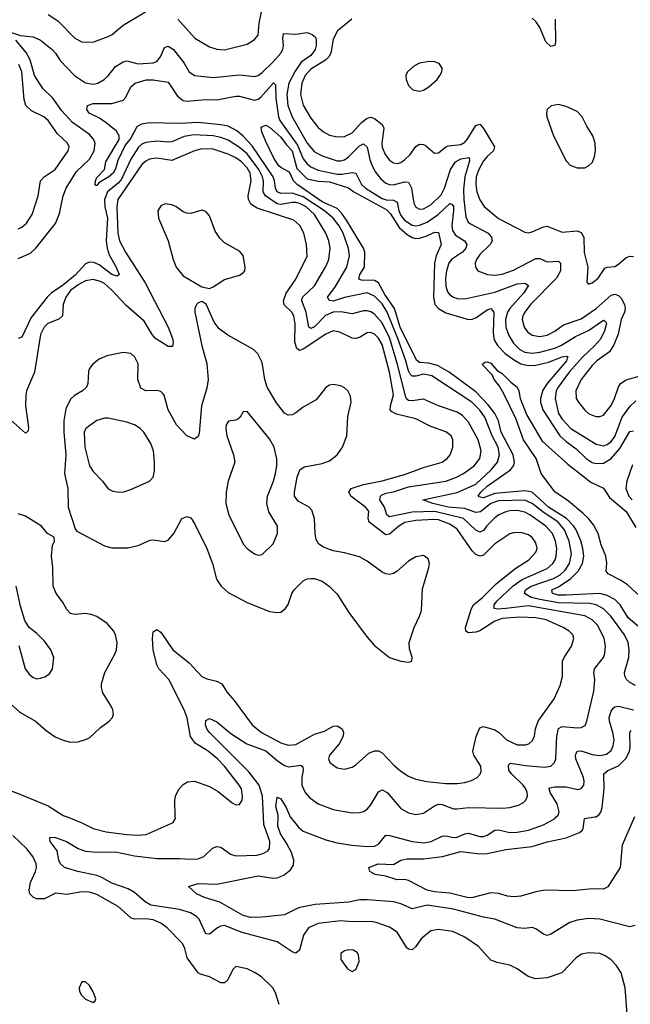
# Model space of a CAD drawing. Header units: inches. Extents: x 1305375 to 1407406, y 744550 to 841633.
# Tile 100 of 256: x 1341859 to 1345113, y 779002 to 784248. Entities that reach past the tile are written whole.
import ezdxf

# ---------------------------------------------------------------- set-up
doc = ezdxf.new("R2010")
doc.units = ezdxf.units.IN
doc.header["$MEASUREMENT"] = 0
doc.layers.add('B3747', color=7, linetype='Continuous')
doc.layers.add('B3748', color=7, linetype='Continuous')

msp = doc.modelspace()

# ---------------------------------------------------------------- linework, layer by layer
at = {"layer": 'B3747', "color": 5}
for points, elevation in [([(1345096.8, 778950), (1345084.9, 779090), (1345064.5, 779170), (1345037.6, 779210), (1345010, 779239.2), (1344979.3, 779259.3), (1344950, 779271.8), (1344890, 779276.8), (1344852, 779268), (1344824.2, 779250), (1344748.5, 779170), (1344670, 779142), (1344610, 779137.4), (1344569.1, 779149.1), (1344510, 779191.1), (1344470, 779211.1), (1344403.9, 779223.9), (1344370, 779236.9), (1344303.5, 779310), (1344230, 779359.8), (1344166, 779390), (1344090, 779399.8), (1344050, 779392.3), (1343997.4, 779350), (1343970, 779309.4), (1343950, 779292.3), (1343930, 779295.1), (1343922, 779302), (1343870, 779386.3), (1343830, 779413.5), (1343757.6, 779437.6), (1343730, 779442.3), (1343630, 779441.1), (1343570, 779446.9), (1343450, 779432.8), (1343397.4, 779410), (1343370.2, 779370), (1343350, 779289.4), (1343330, 779273.3), (1343310, 779280.4), (1343230, 779334.2), (1343044.6, 779384.6), (1342950, 779420.7), (1342930, 779418.2), (1342913.6, 779410), (1342870, 779375.5), (1342850, 779377.3), (1342815.4, 779455.4), (1342801.4, 779470), (1342768.8, 779488.8), (1342710, 779506), (1342557.2, 779530), (1342527.4, 779547.4), (1342470, 779597.2), (1342436.8, 779616.8), (1342350, 779646.3), (1342297.2, 779677.2), (1342270, 779687.3), (1342169, 779709), (1342098, 779730), (1342075.6, 779750), (1342066.3, 779770), (1342058.9, 779818.9), (1342020.7, 779870), (1342019, 779890), (1342027, 779893), (1342050, 779891.2), (1342107.7, 779870), (1342170, 779832.2), (1342210, 779818.5), (1342271.7, 779811.7), (1342370, 779814.1), (1342470, 779793.4), (1342590, 779778.7), (1342710, 779779.1), (1342770, 779774.6), (1342810, 779777.4), (1342839.1, 779790), (1342886.4, 779833.6), (1342910, 779842.9), (1342930, 779839.2), (1342982, 779802), (1343010, 779792.2), (1343123.1, 779796.9), (1343155.5, 779804.5), (1343180.6, 779819.4), (1343190, 779831.3), (1343191.4, 779868.6), (1343160.5, 779960.5), (1343158.2, 780000)], 1060), ([(1342111.3, 780000), (1342190, 779968.5), (1342250, 779937.6), (1342320, 779920), (1342430, 779906.6), (1342490, 779902.3), (1342532.7, 779907.3), (1342676, 779970), (1342688.3, 779991.7), (1342688, 780000)], 1080), ([(1345138.2, 779421.8), (1345110, 779414.8), (1344950, 779455), (1344890, 779458.2), (1344830, 779450.8), (1344790, 779437.8), (1344690, 779375.1), (1344670, 779368.4), (1344650, 779374.8), (1344610, 779403.9), (1344590, 779410.9), (1344550, 779405.8), (1344510, 779409.8), (1344390, 779456.1), (1344330, 779466.5), (1344170, 779508.4), (1344030, 779529.1), (1343950, 779511.1), (1343890, 779537.6), (1343852.9, 779547.1), (1343710, 779558.4), (1343670, 779558.4), (1343613.4, 779546.6), (1343432.6, 779532.6), (1343343.9, 779516.1), (1343270, 779478.3), (1343150, 779465.6), (1343090, 779464.8), (1343050, 779474.9), (1342925.3, 779545.3), (1342843.6, 779570), (1342801.6, 779590), (1342759, 779630), (1342810, 779645.7), (1342910, 779642.7), (1343130, 779685.9), (1343210, 779673.3), (1343230, 779675), (1343265.8, 779690), (1343301.6, 779718.4), (1343317.4, 779742.6), (1343319.9, 779770), (1343306.7, 779810), (1343281.1, 779861.1), (1343248.9, 779910), (1343235, 779950), (1343236, 780000)], 1040), ([(1343300.8, 780000), (1343344.8, 779944.8), (1343370, 779923.9), (1343490, 779878.5), (1343550, 779862), (1343629, 779849), (1343710, 779842), (1343750, 779844.7), (1343770, 779855.2), (1343810, 779903.1), (1343830, 779901.8), (1343950.5, 779869.5), (1344010, 779862.5), (1344051.2, 779870), (1344110, 779898.4), (1344130, 779899.5), (1344170, 779890.8), (1344190, 779893.1), (1344230, 779909.5), (1344250, 779912.8), (1344310, 779896.1), (1344330, 779896.6), (1344350, 779903.5), (1344391.1, 779928.9), (1344410, 779931.3), (1344470, 779917.6), (1344510, 779919.2), (1344570, 779930.1), (1344650, 779958), (1344708.6, 779990), (1344718.2, 780000)], 1040), ([(1345134.7, 780000), (1345069, 779850), (1345058.2, 779730), (1344993.2, 779626.8), (1344970, 779615), (1344910, 779616.7), (1344806.8, 779606.9), (1344658, 779610), (1344610, 779601.1), (1344530, 779577.8), (1344494.1, 779574.1), (1344457.9, 779577.9), (1344410, 779592.8), (1344370, 779595.4), (1344273, 779570), (1344250, 779568.7), (1344150, 779594.5), (1344070, 779600.2), (1344030, 779609.4), (1343930, 779661.1), (1343910, 779666), (1343870, 779665.4), (1343810, 779683.9), (1343752.9, 779692.9), (1343725.2, 779710), (1343719.3, 779730), (1343769, 779750), (1343850, 779747.4), (1343889.5, 779770), (1343923, 779777), (1344010, 779777.3), (1344111.5, 779788.5), (1344210, 779816.5), (1344310, 779804), (1344350, 779804.5), (1344450, 779827.4), (1344590, 779843.2), (1344670, 779867.3), (1344771.6, 779888.4), (1344842.2, 779917.8), (1344857.3, 779930), (1344860.8, 779939.2), (1344868, 779992), (1344923.9, 780000)], 1020), ([(1343241.1, 779001.1), (1343222.7, 779062.7), (1343208, 779090), (1343147.4, 779147.4), (1343114, 779170), (1343070, 779189.8), (1343010, 779202.4), (1342993.7, 779186.3), (1342968.2, 779131.8), (1342950, 779115.8), (1342930, 779116.8), (1342870, 779147.6), (1342821.6, 779161.6), (1342808.9, 779170), (1342751.5, 779250), (1342738.8, 779298.8), (1342726.3, 779326.3), (1342643.8, 779410), (1342610, 779433.7), (1342570, 779450.9), (1342530, 779456.6), (1342470, 779455), (1342450, 779462.9), (1342382.5, 779522.5), (1342270, 779587.4), (1342230, 779599.5), (1342190, 779601.7), (1342110, 779587.6), (1342050, 779593.3), (1341990, 779564), (1341950, 779564.3), (1341931.5, 779571.5), (1341913.5, 779590), (1341909.8, 779610), (1341915.4, 779650), (1341943.4, 779710), (1341948.2, 779730), (1341946.9, 779750), (1341928.2, 779790), (1341897, 779830), (1341821.5, 779901.5)], 1080)]:
    msp.add_lwpolyline(points, dxfattribs=dict(at, elevation=elevation))
for points, elevation in [([(1343610, 779291.1), (1343590, 779287), (1343570, 779272.3), (1343570, 779241), (1343605.5, 779190), (1343630, 779177.3), (1343650, 779187.3), (1343667.6, 779230), (1343664.9, 779264.9), (1343657.6, 779277.6), (1343635.3, 779290)], 1080), ([(1342190, 779122), (1342174.8, 779090), (1342177.3, 779070), (1342188, 779050), (1342210, 779028.2), (1342250, 779011.3), (1342260.4, 779019.6), (1342264, 779030), (1342250, 779068.7), (1342230, 779101.2), (1342210, 779121.2)], 1120)]:
    msp.add_lwpolyline(points, close=True, dxfattribs=dict(at, elevation=elevation))
at = {"layer": 'B3748', "color": 5}
for points, elevation in [([(1342700.7, 784250), (1342792.7, 784150), (1342870, 784104), (1342910, 784091.8), (1342950, 784086.8), (1343070, 784117.6), (1343110, 784142.7), (1343130, 784166), (1343135.4, 784230), (1343159.1, 784350)], 1080), ([(1342010, 784275.2), (1342062.4, 784242.4), (1342152.7, 784150), (1342190, 784130.9), (1342207.9, 784127.9), (1342254, 784130), (1342330, 784158), (1342350.9, 784170), (1342410, 784219.7), (1342529.8, 784290.2)], 1080), ([(1343628.5, 784250), (1343550, 784187.5), (1343530, 784142.6), (1343516.1, 784070), (1343506.4, 784050), (1343487.5, 784032.5), (1343410, 783984.2), (1343380.8, 783950), (1343362, 783910), (1343355.6, 783850), (1343370, 783793.1), (1343410, 783723.8), (1343450, 783673.7), (1343477.7, 783650), (1343510, 783633.2), (1343550, 783623.7), (1343590, 783625), (1343630, 783645.3), (1343680.1, 783699.9), (1343710, 783723.9), (1343730, 783728.1), (1343750, 783722), (1343789.4, 783690), (1343799.8, 783670), (1343787.7, 783590), (1343790, 783568.5), (1343805.9, 783530), (1343830, 783498.9), (1343850, 783484.6), (1343870, 783481.7), (1343890, 783487.4), (1343910, 783500.5), (1343939.5, 783530), (1343970, 783572.4), (1343990, 783583.9), (1344010, 783583.6), (1344018.7, 783578.7), (1344070, 783536), (1344090, 783539), (1344129.9, 783570.1), (1344144.1, 783575.9), (1344210, 783583), (1344230, 783595.5), (1344242.5, 783610), (1344290, 783684.3), (1344310, 783691.2), (1344330, 783668.1), (1344388.4, 783570), (1344384.1, 783550), (1344350, 783519.9), (1344330, 783495.5), (1344304.7, 783450), (1344291.8, 783410), (1344289.3, 783370), (1344294.2, 783330), (1344310, 783287.9), (1344333, 783253), (1344410, 783189.5), (1344550, 783115.2), (1344570, 783113), (1344590, 783117.5), (1344650, 783144.2), (1344670, 783147.3), (1344750, 783115.8), (1344830, 783123.8), (1344850, 783115), (1344864.4, 783090), (1344867.4, 783007.4), (1344886.4, 782930), (1344880.7, 782850), (1344890, 782838.8), (1344910, 782846.4), (1344940.5, 782870), (1344976.3, 782923.7), (1344989.8, 782930.2), (1345030, 782932.6), (1345050, 782944.7), (1345090, 782980.7), (1345110, 782988.4), (1345130, 782986.7)], 1080), ([(1344712.4, 784250), (1344714.1, 784130), (1344710.2, 784110), (1344690, 784105.6), (1344662.7, 784130), (1344630, 784207), (1344610, 784238.1), (1344590, 784256.8)], 1080), ([(1341804.1, 784184.1), (1341863.7, 784163.7), (1341930, 784156.8), (1341970, 784138.7), (1342032.3, 784090), (1342050.1, 784070), (1342074.6, 784030), (1342150, 783950.9), (1342210, 783911.5), (1342250, 783904.1), (1342275.1, 783910), (1342308.4, 783930), (1342330, 783949.2), (1342370, 783999.2), (1342410, 784024.3), (1342430, 784028.3), (1342490, 784012.1), (1342570, 784018.4), (1342590, 784025.4), (1342609.1, 784050.9), (1342630, 784100.2), (1342650, 784107.4), (1342677.9, 784090), (1342735.8, 784015.8), (1342762, 783970), (1342790, 783951.3), (1342890, 783940.5), (1343030, 783953.4), (1343110, 783945.2), (1343130, 783951), (1343150, 783966.3), (1343210, 784023.3), (1343250.3, 784070), (1343261.2, 784090), (1343265, 784110), (1343260.2, 784150), (1343265.2, 784174.8), (1343330, 784171.5), (1343390, 784179.4), (1343417.6, 784170), (1343434.1, 784154.1), (1343438.4, 784138.4), (1343438.1, 784110), (1343432.4, 784090), (1343410, 784057.5), (1343358.7, 784021.3), (1343325.9, 783974.1), (1343293.1, 783910), (1343281.7, 783850), (1343287.8, 783790), (1343310, 783731), (1343390, 783589.6), (1343430, 783544.7), (1343470, 783522.4), (1343550, 783495.9), (1343570, 783495.2), (1343590, 783501.9), (1343610, 783516.6), (1343670, 783575.3), (1343690, 783587), (1343710, 783568.5), (1343723.9, 783503.9), (1343736.3, 783470), (1343755.5, 783435.5), (1343781.7, 783401.7), (1343810, 783377.5), (1343830, 783369.1), (1343850, 783368), (1343910, 783383.3), (1343930, 783381.7), (1343945.9, 783350), (1343959, 783270), (1343970, 783248.6), (1343990, 783238), (1344010, 783240.1), (1344050, 783261.5), (1344104.4, 783315.6), (1344122.4, 783350), (1344154.6, 783450), (1344180.9, 783490), (1344210, 783506.3), (1344254.1, 783514.1), (1344256.1, 783496.1), (1344231.4, 783410), (1344223.5, 783343.5), (1344224.8, 783290), (1344237, 783197), (1344248.7, 783170), (1344260.5, 783160.5), (1344354.6, 783110), (1344372.1, 783090), (1344375.9, 783070), (1344366.6, 783050), (1344310, 782996.5), (1344292.4, 782970), (1344286.3, 782950), (1344287.2, 782930), (1344299.5, 782910), (1344351, 782890), (1344390, 782886.6), (1344430, 782891.7), (1344490, 782914.3), (1344610, 782975.7), (1344630, 782975.8), (1344670, 782958.6), (1344730, 782960.9), (1344740.9, 782950), (1344740.1, 782910), (1344719.6, 782870), (1344581.2, 782730), (1344550.1, 782690), (1344540.7, 782670), (1344537.2, 782650), (1344547.6, 782610), (1344565.5, 782585.5), (1344590, 782567.3), (1344630, 782560.6), (1344670, 782567.9), (1344710, 782588.2), (1344757.3, 782622.7), (1344850, 782654.6), (1344930.5, 782710), (1345010, 782780.9), (1345030, 782785.8), (1345050, 782778.5), (1345064.2, 782764.2), (1345081.8, 782730), (1345085.1, 782710), (1345082.4, 782690), (1345064.2, 782650), (1345047.8, 782572.2), (1345025.1, 782514.9), (1345001.1, 782478.9), (1344933.5, 782430), (1344910, 782405.4), (1344850.7, 782330), (1344823, 782270), (1344824.3, 782230), (1344835.9, 782210), (1344870, 782167.1), (1344890, 782150.2), (1344910, 782141.1), (1344930, 782134), (1344950, 782133.2), (1344970, 782141.3), (1345010, 782191.5), (1345029.2, 782230), (1345048.9, 782291.1), (1345060.8, 782310), (1345090, 782329.3), (1345164.7, 782350)], 1060), ([(1341850, 782975.3), (1341915.9, 783004.1), (1341944, 783030), (1342050, 783161.6), (1342070, 783214.9), (1342090.4, 783310), (1342106, 783350), (1342161.1, 783438.9), (1342230, 783505.5), (1342255.2, 783550), (1342260.7, 783590), (1342252.1, 783612.1), (1342230, 783636.7), (1342140, 783700), (1342082.4, 783762.4), (1342035.6, 783830), (1341981.2, 783881.2), (1341938.2, 783950), (1341913.7, 784033.7), (1341893.6, 784073.6), (1341838.7, 784138.7)], 1060), ([(1341850, 783133.6), (1341870, 783143.2), (1341895.6, 783164.4), (1341925.3, 783210), (1341957.1, 783310), (1341969.9, 783390.1), (1341988.2, 783410), (1342047.6, 783450), (1342116.8, 783550), (1342121.4, 783570), (1342114.2, 783590), (1342060.6, 783640.6), (1342010.6, 783710.6), (1341987.7, 783730), (1341921.7, 783761.7), (1341891.8, 783790), (1341883, 783823), (1341869.9, 783970), (1341854.4, 784010)], 1080), ([(1345139.7, 780699.7), (1345110, 780716.2), (1345092.4, 780732.4), (1345083.2, 780750), (1345081.8, 780770), (1345105.2, 780850), (1345107.4, 780890), (1345101.2, 780930), (1345082.4, 780970), (1345008.9, 781070), (1344970, 781109.4), (1344930, 781129.5), (1344896.7, 781136.7), (1344730, 781141.2), (1344630, 781157.8), (1344584, 781170), (1344548.2, 781190), (1344554.5, 781210), (1344584.3, 781230), (1344703, 781270), (1344738.2, 781290), (1344765.7, 781314.3), (1344789.1, 781350), (1344798.6, 781401.5), (1344787.5, 781470), (1344762, 781530), (1344728.1, 781570), (1344645.7, 781625.7), (1344590, 781670.9), (1344550, 781687.9), (1344410, 781685), (1344370, 781669.9), (1344315.1, 781624.9), (1344290, 781622.1), (1344230, 781643.7), (1344141.7, 781650), (1344060.7, 781670), (1344006.9, 781690), (1344190, 781729.2), (1344290, 781772.5), (1344371.4, 781850), (1344405.1, 781890), (1344415.2, 781930), (1344408.4, 781970), (1344377.2, 782030), (1344337.6, 782130), (1344310, 782166.8), (1344268.3, 782210), (1344055, 782350), (1344010, 782359.4), (1343970, 782348.7), (1343950, 782348.5), (1343940.1, 782360.1), (1343930, 782376.8), (1343915.1, 782435.1), (1343873.8, 782550), (1343817.7, 782690), (1343790, 782733.2), (1343750, 782774.2), (1343710, 782792), (1343590, 782767.3), (1343530, 782747.5), (1343511.1, 782751.1), (1343501.9, 782761.9), (1343498.7, 782770), (1343538.7, 782821.3), (1343602, 782930), (1343615.4, 782990), (1343610, 783028), (1343583.1, 783110), (1343560.3, 783150), (1343528.7, 783190), (1343482.8, 783230), (1343370, 783304.3), (1343310, 783323.7), (1343250, 783321.7), (1343230.9, 783330.9), (1343221.2, 783350), (1343216.5, 783390), (1343208.8, 783410), (1343096.6, 783576.6), (1343050, 783627.6), (1343016.6, 783656.6), (1342970, 783680.4), (1342930, 783688.5), (1342810, 783699.8), (1342710, 783695.4), (1342550, 783698.3), (1342508.2, 783691.8), (1342483.2, 783676.8), (1342450, 783617.1), (1342421.4, 783578.6), (1342381.7, 783498.3), (1342370, 783453.6), (1342356.8, 783430), (1342333.8, 783410), (1342280.6, 783379.4), (1342270, 783364.2), (1342264.4, 783364.4), (1342260.9, 783370), (1342262.6, 783390), (1342270, 783407.3), (1342309.7, 783450.3), (1342318.3, 783490), (1342388.2, 783610), (1342389, 783630), (1342374.9, 783654.9), (1342319.1, 783699.1), (1342284, 783724), (1342229.6, 783750), (1342215.6, 783770), (1342219.5, 783790), (1342250, 783800.6), (1342350, 783800.9), (1342410, 783819.6), (1342424.3, 783835.7), (1342450, 783891.1), (1342474.7, 783910), (1342532.4, 783927.6), (1342570, 783927.9), (1342650, 783915), (1342700, 783840), (1342730, 783818), (1342750, 783814.4), (1342850, 783823.6), (1342910, 783821.7), (1343010, 783840.4), (1343030, 783840.1), (1343110, 783818.4), (1343130, 783824.3), (1343143.9, 783836.1), (1343211.7, 783911.7), (1343221.1, 783901.1), (1343223.6, 783830), (1343237.8, 783730), (1343245, 783710), (1343339.6, 783579.6), (1343370, 783506.3), (1343390, 783480.1), (1343410, 783464.3), (1343450, 783446.5), (1343550, 783425.1), (1343575.4, 783424.6), (1343630, 783434.4), (1343649.6, 783429.6), (1343680.5, 783370), (1343701.2, 783350), (1343790, 783294.6), (1343812.4, 783287.6), (1343850, 783287), (1343870, 783275), (1343879.1, 783230), (1343890, 783204), (1343910, 783180.1), (1343950, 783153.9), (1343970, 783150.1), (1343990, 783152.7), (1344030, 783169.4), (1344088, 783210), (1344150, 783268.1), (1344164, 783264), (1344170, 783253), (1344170.9, 783230.9), (1344161.6, 783150), (1344164.8, 783124.8), (1344180.4, 783100.4), (1344229.3, 783070), (1344241.6, 783050), (1344236.1, 783030), (1344219.1, 783010), (1344160.5, 782970), (1344145.4, 782950), (1344133, 782910), (1344128.1, 782870), (1344129, 782829), (1344138.4, 782798.4), (1344150, 782781.5), (1344170, 782768.8), (1344190, 782762.6), (1344230, 782760.1), (1344390, 782795.8), (1344510, 782839.9), (1344550, 782843.8), (1344570, 782832.2), (1344542.7, 782790), (1344470, 782709.9), (1344458.7, 782690), (1344447.7, 782650), (1344449.5, 782609.5), (1344464.6, 782564.6), (1344490, 782523.7), (1344524.8, 782490), (1344550, 782476.9), (1344590, 782470.5), (1344630, 782476.1), (1344710, 782497.2), (1344746.7, 782513.3), (1344820.2, 782559.8), (1344890, 782592.4), (1344970, 782647.6), (1344980.7, 782640.7), (1344986.2, 782630), (1344974.9, 782590), (1344953.4, 782546.6), (1344922.7, 782510), (1344857.4, 782450), (1344787.5, 782370), (1344728.5, 782290), (1344718.3, 782270), (1344711.9, 782230), (1344729.7, 782150), (1344750, 782118.7), (1344796.3, 782070), (1344930, 781986.4), (1344970, 781978.1), (1344990, 781984.7), (1345010, 781999.8), (1345030, 782026.4), (1345069.9, 782130), (1345111.4, 782188.6), (1345142.3, 782217.7)], 1040), ([(1345170, 781002.7), (1345101.7, 781061.7), (1345058.8, 781130), (1345030, 781158), (1344990, 781179.9), (1344949.4, 781190), (1344770, 781180.9), (1344730, 781182.5), (1344697.2, 781190), (1344693.8, 781210), (1344730, 781225.6), (1344795.5, 781270), (1344834.1, 781310), (1344858, 781350), (1344865.2, 781390), (1344859.5, 781430), (1344849, 781471), (1344824, 781530), (1344810, 781551.6), (1344772.1, 781590), (1344675.9, 781650), (1344590, 781730.2), (1344550, 781738), (1344390, 781723.1), (1344330, 781701.2), (1344305.5, 781705.5), (1344302.5, 781710), (1344315.5, 781730), (1344350, 781763.2), (1344474.3, 781850), (1344489.9, 781870), (1344495.9, 781890), (1344487.6, 781930), (1344425.2, 782050), (1344409.7, 782110), (1344390, 782149), (1344355.5, 782195.5), (1344290, 782265.1), (1344147.4, 782370), (1344084.7, 782404.7), (1344037.2, 782417.2), (1343990, 782420.7), (1343973.1, 782433.1), (1343886.5, 782610), (1343856.6, 782710), (1343803.7, 782783.7), (1343770, 782845.7), (1343750, 782858.2), (1343680.1, 782860.1), (1343665.5, 782865.5), (1343670.5, 782890), (1343695.6, 782930), (1343697.4, 783010), (1343689.9, 783030), (1343600.2, 783180.2), (1343575.6, 783215.6), (1343550, 783241.4), (1343470, 783277.7), (1343337.3, 783370), (1343318.4, 783390), (1343295.8, 783435.8), (1343250, 783459.9), (1343239.1, 783470), (1343213.5, 783510), (1343170, 783599.5), (1343149.7, 783650.3), (1343145.5, 783674.5), (1343170, 783685.2), (1343190, 783675.9), (1343250, 783621.3), (1343280.6, 783580.6), (1343310.8, 783550), (1343335.5, 783455.5), (1343390, 783399.9), (1343450, 783387), (1343510, 783384.6), (1343610, 783352.3), (1343640.1, 783330), (1343815.3, 783235.3), (1343834.3, 783214.3), (1343880.8, 783140.8), (1343923.5, 783103.5), (1343950, 783087.2), (1343970, 783082.4), (1343990, 783084.2), (1344025.5, 783094.5), (1344070, 783116.6), (1344090, 783114.3), (1344104.8, 783050), (1344078.7, 782990), (1344069.5, 782950.5), (1344064.3, 782770), (1344070.9, 782730.9), (1344090, 782708.5), (1344130, 782685.9), (1344250, 782650.6), (1344270, 782652.2), (1344290, 782660.3), (1344350, 782701.9), (1344370, 782709.4), (1344385.6, 782690), (1344381.9, 782581.9), (1344386.1, 782550), (1344394.5, 782530), (1344407.4, 782510), (1344445.5, 782470), (1344490, 782436.8), (1344530, 782414.9), (1344570, 782405.6), (1344610, 782407.7), (1344676.9, 782423.1), (1344750, 782451.3), (1344774.4, 782454.4), (1344782, 782450), (1344776, 782444), (1344773.5, 782430), (1344669.4, 782310), (1344646.2, 782273.8), (1344634.9, 782230), (1344634.9, 782210), (1344645.8, 782170), (1344737.9, 782030), (1344770, 781999.9), (1344823.1, 781963.1), (1344877.6, 781910), (1344910, 781889), (1344930, 781883), (1344970, 781885.9), (1345010, 781909.3), (1345057.3, 781962.7), (1345110, 782053.7), (1345130, 782058)], 1020), ([(1343158.2, 780000), (1343152.1, 780110), (1343134.7, 780170), (1343080.1, 780240.1), (1342870.7, 780450), (1342856.5, 780470), (1342848.6, 780491.4), (1342850, 780514), (1342870, 780524), (1342910, 780506.7), (1342984.3, 780444.4), (1343069.2, 780389.2), (1343170, 780352.4), (1343230, 780300.9), (1343270, 780273.7), (1343292.2, 780267.8), (1343356.5, 780276.5), (1343366.8, 780266.8), (1343369.4, 780250), (1343362, 780210), (1343361.8, 780170), (1343380.2, 780130), (1343403.5, 780103.5), (1343449.4, 780069.4), (1343530, 780039.7), (1343630, 780022), (1343670, 780022.8), (1343690, 780029), (1343710, 780041.7), (1343730, 780065.3), (1343770, 780133.7), (1343790, 780143.6), (1343816.1, 780130), (1343890, 780044.7), (1343930, 780021.6), (1343970, 780012.9), (1344010, 780020.2), (1344070, 780059.4), (1344090, 780067.3), (1344110, 780065.6), (1344170, 780043.9), (1344190, 780042.6), (1344250, 780049.5), (1344432.7, 780047.3), (1344470, 780050.9), (1344517.2, 780062.8), (1344543.4, 780076.6), (1344556.4, 780090), (1344564.5, 780110), (1344563.5, 780130), (1344556, 780150), (1344541, 780170), (1344478.8, 780230), (1344466.1, 780250), (1344463.4, 780276.6), (1344473.5, 780286.5), (1344554.3, 780274.3), (1344653.9, 780266.1), (1344689.9, 780270.1), (1344708.8, 780290), (1344715.2, 780310), (1344720.4, 780430), (1344729.5, 780470.5), (1344750, 780482.6), (1344830, 780474.4), (1344850, 780475.9), (1344872.9, 780487.1), (1344881.6, 780510), (1344917.8, 780670), (1344923.7, 780730), (1344919, 780770), (1344922, 780790), (1344969, 780850), (1344976.3, 780870), (1344980.2, 780910), (1344973.5, 780950), (1344939.4, 781019.4), (1344909.9, 781049.9), (1344870, 781071.1), (1344570, 781125.3), (1344450, 781110), (1344406.8, 781106.8), (1344386.4, 781110), (1344387.1, 781130), (1344401.3, 781150), (1344488.2, 781231.8), (1344535.5, 781264.5), (1344670, 781324.6), (1344699, 781350), (1344711.4, 781370), (1344717.8, 781390), (1344721, 781430), (1344713.9, 781470), (1344697.3, 781510), (1344662.3, 781550), (1344577.9, 781610), (1344550, 781623.4), (1344510, 781632), (1344470, 781631), (1344450, 781625.7), (1344411.9, 781610), (1344390, 781594.4), (1344346.7, 781550), (1344330, 781525.7), (1344310, 781518.1), (1344290, 781527.5), (1344223.2, 781590), (1344071.8, 781628.2), (1343950, 781624.2), (1343830, 781599.9), (1343815.2, 781610), (1343802.6, 781650), (1343778.6, 781690), (1343781.2, 781710), (1343786, 781714), (1343810, 781724.6), (1343850, 781731.9), (1343930, 781758.3), (1344130, 781788.8), (1344186.4, 781810), (1344223.5, 781830), (1344281.3, 781870), (1344310.5, 781910), (1344318, 781950), (1344302.5, 782010), (1344250, 782104.1), (1344218.2, 782138.2), (1344190, 782157.2), (1344090, 782190.5), (1344010, 782225.9), (1343950, 782217.3), (1343930, 782219), (1343923.7, 782223.7), (1343916.7, 782236.7), (1343872.8, 782410), (1343831.1, 782550), (1343790, 782632.5), (1343750, 782679.2), (1343730, 782691.8), (1343710, 782697.5), (1343690, 782697.2), (1343630, 782681.3), (1343570, 782690.7), (1343530, 782689.5), (1343487.9, 782672.1), (1343430, 782611.9), (1343410, 782603), (1343399.8, 782610), (1343385.6, 782690), (1343361.7, 782750), (1343363, 782757), (1343368.1, 782771.9), (1343430.5, 782830), (1343490, 782932.7), (1343506.2, 782970), (1343512.5, 783030), (1343505.6, 783070), (1343490.9, 783110), (1343430.3, 783210), (1343384.7, 783250), (1343350, 783268.7), (1343330, 783273.4), (1343310, 783274.3), (1343250, 783263.3), (1343230, 783267.6), (1343168.9, 783310), (1343155.7, 783330), (1343157.1, 783390), (1343152.9, 783410), (1343133.2, 783450), (1343070, 783533.6), (1343030, 783567.6), (1342970, 783605.4), (1342930, 783620.3), (1342890, 783628.5), (1342786.3, 783633.7), (1342734.3, 783625.7), (1342670, 783598.1), (1342650, 783594.9), (1342590, 783600.1), (1342530, 783593.7), (1342510, 783584.3), (1342492, 783568), (1342450, 783504.6), (1342401, 783399), (1342382.5, 783377.5), (1342326.6, 783330), (1342311.2, 783290), (1342312, 783250), (1342325.9, 783190), (1342320.1, 783070), (1342324.1, 783030), (1342335.5, 782995.5), (1342372.5, 782930), (1342388.5, 782890), (1342378.3, 782881.7), (1342350, 782889.9), (1342281.7, 782941.7), (1342254.4, 782954.4), (1342230, 782955.3), (1342210, 782946.5), (1342153.6, 782886.4), (1342084.6, 782830), (1342027.3, 782792.7), (1342004.4, 782770), (1341918.9, 782661.1), (1341870, 782556.3), (1341850, 782549.2)], 1060), ([(1342688, 780000), (1342685.1, 780090), (1342690, 780116), (1342707.6, 780150), (1342730, 780172), (1342753.5, 780186.5), (1342790, 780191.4), (1342870, 780162.8), (1342916.1, 780136.1), (1342990, 780075.3), (1343010, 780065.3), (1343030, 780066.4), (1343043.5, 780090), (1343045.4, 780110), (1343039.8, 780150), (1343028.6, 780170), (1342950.5, 780270), (1342913.3, 780310), (1342863.1, 780350), (1342794, 780394), (1342768.8, 780428.8), (1342751.5, 780528.5), (1342734.7, 780570), (1342652.7, 780732.7), (1342599.9, 780790), (1342589.9, 780809.9), (1342570.4, 780890), (1342565.9, 780950), (1342570, 780985.5), (1342590, 780999.1), (1342610, 780985.2), (1342675.2, 780890), (1342761.5, 780821.5), (1342830, 780749.2), (1342855.9, 780735.9), (1342910, 780723.5), (1342935.3, 780710), (1342963.5, 780663.5), (1343000.8, 780620.8), (1343098, 780490), (1343146.9, 780450), (1343250, 780395.3), (1343290, 780382.3), (1343330, 780386.6), (1343430, 780441.2), (1343483.1, 780456.9), (1343530, 780483.6), (1343550, 780484.9), (1343577.4, 780470), (1343584.6, 780450), (1343582.3, 780430), (1343560.3, 780390), (1343508.9, 780330), (1343504.2, 780310), (1343510.6, 780290), (1343550, 780262.4), (1343590, 780255.3), (1343630, 780266), (1343650, 780278), (1343719.6, 780340.4), (1343750, 780352.4), (1343770, 780352), (1343790, 780341.5), (1343850, 780278), (1343890, 780243.8), (1343930, 780218), (1343970, 780200.6), (1344028.1, 780188.1), (1344130, 780178.3), (1344190, 780178.2), (1344230, 780183.2), (1344265.8, 780194.2), (1344296.2, 780210), (1344312.8, 780227.2), (1344318.2, 780241.8), (1344316.4, 780270), (1344278, 780330), (1344273.3, 780350), (1344290.6, 780429.4), (1344310, 780474.3), (1344330, 780481.5), (1344390, 780464.1), (1344413.8, 780450), (1344453.4, 780410), (1344510, 780383.9), (1344556.4, 780383.6), (1344572.6, 780390), (1344592.1, 780407.9), (1344602, 780430), (1344607.6, 780470), (1344621.6, 780510), (1344707.4, 780630), (1344739.4, 780700.6), (1344752, 780748), (1344752.1, 780830), (1344759.8, 780850), (1344798.7, 780910), (1344812.4, 780950), (1344807.1, 780970), (1344787.1, 780990), (1344755.4, 781010), (1344664.7, 781050), (1344610, 781061.8), (1344523.7, 781063.7), (1344430, 781057.2), (1344390, 781043.7), (1344310, 780992.2), (1344290, 780984.1), (1344250, 780981.7), (1344236.1, 780990), (1344234.1, 781010), (1344266.3, 781110), (1344277.6, 781130), (1344325.7, 781170), (1344398.2, 781241.8), (1344497.9, 781322.1), (1344572.5, 781370), (1344609.8, 781410), (1344615.6, 781430), (1344610, 781460.5), (1344590, 781488.6), (1344570, 781503.8), (1344530, 781515.7), (1344490, 781514.2), (1344470, 781507.9), (1344390, 781454.9), (1344330, 781394.9), (1344310, 781389.9), (1344290, 781397.8), (1344270, 781417.2), (1344190, 781534.2), (1344150, 781559.8), (1344090, 781582.9), (1344065.1, 781585.1), (1343970, 781578.9), (1343911.8, 781568.2), (1343878.5, 781550), (1343830, 781506.1), (1343810, 781503.7), (1343720.2, 781570), (1343715, 781590), (1343718.7, 781630), (1343702.2, 781650), (1343623.2, 781710), (1343611.8, 781730), (1343625.7, 781750), (1343690, 781771), (1343790, 781791.6), (1343910, 781824.4), (1344010, 781861.5), (1344109.7, 781890), (1344135.8, 781910), (1344152.4, 781930), (1344167, 781970), (1344167.1, 782010), (1344157.3, 782030), (1344130, 782052.5), (1344050, 782081.2), (1343970, 782121.9), (1343866.2, 782146.2), (1343840.1, 782160.1), (1343833.1, 782170), (1343834, 782190), (1343851.2, 782250), (1343830.2, 782370), (1343790, 782516.8), (1343770, 782550.5), (1343750, 782571.7), (1343730, 782582), (1343710, 782579.8), (1343670, 782555.4), (1343650, 782549.2), (1343630, 782551.5), (1343563.9, 782583.9), (1343530, 782590.5), (1343490, 782572.2), (1343370, 782491.6), (1343350, 782485.5), (1343336.3, 782496.3), (1343324.6, 782530), (1343327, 782627), (1343319.3, 782670), (1343309.3, 782690), (1343268.1, 782728.1), (1343264.7, 782750), (1343279, 782790), (1343330, 782865.5), (1343390, 782988), (1343387.9, 783050), (1343372.5, 783110), (1343351.2, 783151.2), (1343319.5, 783179.5), (1343123.9, 783243.9), (1343090, 783264.6), (1343077.4, 783290), (1343075.9, 783310), (1343092.8, 783390), (1343086.7, 783430), (1343070, 783458.7), (1343041.5, 783490), (1343010, 783512.4), (1342970, 783532.1), (1342890, 783557.8), (1342830, 783560.6), (1342790, 783549.4), (1342670, 783498.3), (1342590, 783509.9), (1342550, 783505.3), (1342530, 783494.9), (1342510, 783475.7), (1342381.6, 783290), (1342375.7, 783250), (1342382.2, 783110), (1342389.8, 783069.8), (1342422.2, 783010), (1342526.6, 782846.6), (1342650, 782609.3), (1342672.8, 782550), (1342676, 782530), (1342672.8, 782507.2), (1342650, 782506), (1342582.5, 782550), (1342564.8, 782570), (1342521.6, 782641.6), (1342425.5, 782725.5), (1342350, 782807.7), (1342310, 782841.5), (1342290, 782853.5), (1342250, 782863.5), (1342210, 782855.9), (1342170, 782835.1), (1342130, 782804.7), (1342103.6, 782770), (1342090.7, 782730), (1342087.3, 782670), (1342067.4, 782652.6), (1342009.3, 782630), (1341988.9, 782610), (1341968.6, 782570), (1341937.9, 782370), (1341895.7, 782270), (1341892, 782250), (1341890.1, 782190), (1341905.3, 782074.7), (1341903.4, 782056.6), (1341893.8, 782046.2), (1341890, 782045.4), (1341793.7, 782130)], 1080), ([(1345160.4, 781180.4), (1345097.4, 781237.4), (1345061.1, 781261.1), (1344994.6, 781294.6), (1344984.8, 781310), (1344988.2, 781351.8), (1344982.3, 781390), (1344957.8, 781450), (1344941, 781510), (1344916.6, 781556.6), (1344890.5, 781590.5), (1344859.1, 781619.1), (1344783.4, 781683.4), (1344710, 781733), (1344637.5, 781830), (1344611.5, 781910), (1344542.6, 782010), (1344503, 782123), (1344437.6, 782257.6), (1344415.4, 782295.4), (1344387.1, 782330), (1344375.6, 782355.6), (1344323.7, 782410), (1344337.6, 782422.4), (1344350, 782425.3), (1344370, 782417.7), (1344400.9, 782380.9), (1344430, 782363.2), (1344476.1, 782316.1), (1344510.1, 782290), (1344518.9, 782270), (1344525.8, 782230), (1344560.5, 782140.6), (1344643.1, 782003.1), (1344779.5, 781879.5), (1344903.1, 781783.1), (1344970, 781752.6), (1345002, 781702), (1345090, 781626.8), (1345142.3, 781542.3)], 980), ([(1345123.5, 781876.5), (1345093.6, 781790), (1345089, 781750), (1345105.6, 781710), (1345122.3, 781690)], 1020), ([(1341810, 780602.7), (1341858.9, 780558.9), (1341943.1, 780510), (1342000, 780460), (1342047.6, 780427.6), (1342090, 780409.2), (1342130, 780399), (1342170, 780401.1), (1342210, 780412), (1342230, 780422.4), (1342290, 780477.1), (1342336, 780510), (1342352.7, 780530), (1342358, 780550), (1342354.5, 780570), (1342346.3, 780590), (1342301.1, 780661.1), (1342293.8, 780690), (1342294.6, 780710), (1342311.6, 780770), (1342366.6, 780870), (1342373.6, 780890), (1342377.4, 780930), (1342369.8, 780970), (1342359.8, 780990), (1342325.1, 781030), (1342270, 781067.6), (1342238.9, 781078.9), (1342210, 781084.6), (1342150, 781079.2), (1342130, 781084), (1342110, 781105.6), (1342086.7, 781146.7), (1342053, 781190), (1342036.9, 781230), (1342034.8, 781330), (1342028.2, 781390), (1342033, 781447), (1342044.5, 781470), (1342042.7, 781490), (1342007.3, 781510), (1341974.5, 781550), (1341890, 781602.4), (1341850, 781614.6)], 1120), ([(1341854, 780914), (1341888.6, 780790), (1341910, 780759.5), (1341930, 780743.1), (1341950, 780736.4), (1341970, 780739.3), (1341993.1, 780746.9), (1342017.4, 780762.6), (1342033.6, 780790), (1342039.7, 780850), (1342024.2, 780890), (1341990, 780936.2), (1341950, 780978), (1341909.4, 781009.4), (1341886.5, 781046.5), (1341862.5, 781122.5), (1341839.8, 781230)], 1140), ([(1344718.2, 780000), (1344727.8, 780010), (1344733.1, 780026.9), (1344722.6, 780070), (1344685.6, 780130), (1344680.8, 780150), (1344684.4, 780155.6), (1344710, 780160.7), (1344770, 780160.3), (1344833, 780147), (1344850, 780151.5), (1344864.1, 780170), (1344866.8, 780190), (1344862.8, 780210), (1344822.6, 780310), (1344820.8, 780330), (1344828.8, 780351.2), (1344850, 780351.8), (1344910, 780333.3), (1344950, 780327.7), (1344984.9, 780335.1), (1345010, 780354.4), (1345021.4, 780378.6), (1345026.6, 780410), (1345020.4, 780450), (1345001.4, 780510), (1345000.6, 780530), (1345010, 780564), (1345021.2, 780578.8), (1345030, 780587), (1345050, 780590.1), (1345130, 780571.1)], 1040), ([(1344923.9, 780000), (1344930, 780000.9), (1344947, 780013), (1344954.8, 780025.2), (1344963, 780050), (1344973.3, 780150), (1344971.3, 780230), (1344992.9, 780247.1), (1345050, 780273.2), (1345090, 780313.5), (1345108.3, 780350), (1345112, 780368), (1345110.4, 780449.6), (1345117.6, 780462.4)], 1020), ([(1341757.7, 780000), (1341750.7, 780010.7), (1341722.5, 780042.5), (1341610, 780120.4), (1341570.8, 780129.2), (1341524.4, 780124.4), (1341510, 780125.1), (1341504, 780130), (1341520.9, 780159.1), (1341532.8, 780207.2), (1341540.5, 780219.5), (1341552.5, 780227.5), (1341590, 780222.6), (1341665.8, 780185.8), (1341730, 780168.7), (1341850, 780124.8), (1342010, 780058.6), (1342090, 780008.5), (1342111.3, 780000)], 1080), ([(1343236, 780000), (1343236.2, 780010), (1343224.1, 780055.9), (1343230, 780104.9), (1343250, 780096.5), (1343279.4, 780050), (1343300.5, 780000.5), (1343300.8, 780000)], 1040)]:
    msp.add_lwpolyline(points, dxfattribs=dict(at, elevation=elevation))
for points, elevation in [([(1344064.4, 784024.4), (1344030, 784024), (1343990, 784016.8), (1343958.8, 784001.2), (1343924.9, 783970), (1343917, 783950), (1343917.4, 783930), (1343930, 783897.1), (1343954.4, 783874.4), (1343990, 783867.2), (1344010, 783873), (1344039.1, 783890), (1344083.5, 783930), (1344098, 783950), (1344107.8, 783970), (1344109.5, 783989.5), (1344094.3, 784014.3)], 1120), ([(1344730, 783795.6), (1344690.3, 783789.7), (1344670.3, 783769.7), (1344665.7, 783750), (1344667.8, 783730), (1344704.2, 783630), (1344770, 783495.5), (1344792.6, 783472.6), (1344830, 783459), (1344870, 783458.9), (1344890, 783468.5), (1344910.7, 783489.3), (1344921.6, 783518.4), (1344927.3, 783550), (1344924.5, 783590), (1344912.8, 783630), (1344880.4, 783680.4), (1344856.8, 783730), (1344830, 783759.7), (1344770, 783786)], 1120), ([(1342633.9, 783266.1), (1342610, 783256.3), (1342595.3, 783230), (1342598.8, 783190), (1342649.5, 783069.5), (1342675.7, 782970), (1342692.1, 782930), (1342730, 782882.7), (1342830, 782823.8), (1342870, 782816.4), (1342890, 782825.3), (1342950, 782862.9), (1343030, 782887.3), (1343050, 782899.6), (1343058, 782910), (1343060.7, 782930), (1343050, 782991.8), (1343030, 783015.4), (1342950, 783059.1), (1342924.4, 783084.4), (1342900.5, 783120.5), (1342870, 783203.7), (1342850, 783225.6), (1342830, 783232.8), (1342770, 783215.6), (1342750, 783216.8), (1342730, 783224.4), (1342690, 783253.3), (1342670, 783262.3)], 1120), ([(1342830, 782745.6), (1342810, 782738.9), (1342801.7, 782730), (1342791.6, 782710), (1342791.4, 782690), (1342829.3, 782510), (1342856.7, 782416.7), (1342863.8, 782330), (1342856, 782284), (1342827, 782190), (1342815.4, 782044.6), (1342810, 782027.3), (1342790, 782012.6), (1342750, 782030.9), (1342694.6, 782090), (1342649.9, 782169.9), (1342627.8, 782247.8), (1342618.9, 782258.9), (1342610, 782266.9), (1342590, 782271.6), (1342530, 782269.8), (1342504.6, 782284.6), (1342488.4, 782330), (1342490, 782414), (1342473, 782450), (1342450, 782469.8), (1342410, 782474.4), (1342323.4, 782456.6), (1342281.4, 782438.6), (1342247.5, 782412.5), (1342231.2, 782390), (1342225.7, 782374.2), (1342222.1, 782310), (1342214.8, 782290), (1342193.6, 782270), (1342150, 782245.6), (1342130, 782226), (1342104.8, 782175.2), (1342093.6, 782110), (1342093.5, 782050), (1342103.7, 781930), (1342098.1, 781830), (1342115.3, 781750), (1342116.6, 781650), (1342154.3, 781534.3), (1342162.6, 781522.7), (1342310, 781445.2), (1342350, 781434.5), (1342434.3, 781434.3), (1342490, 781446.4), (1342554.4, 781474.4), (1342570, 781476.9), (1342630, 781467), (1342650, 781475.3), (1342679.8, 781510), (1342723.1, 781590), (1342750, 781601.2), (1342770, 781594.4), (1342790, 781564.4), (1342856.1, 781430), (1342886.5, 781350), (1342906.6, 781266.6), (1342931.8, 781230), (1342970, 781196.5), (1343070, 781141.8), (1343190, 781095.2), (1343231, 781089), (1343250, 781092), (1343275.1, 781110), (1343288.8, 781131.2), (1343308.8, 781190), (1343321.4, 781210), (1343370, 781258.3), (1343390, 781269), (1343410, 781271.3), (1343430, 781270.2), (1343470, 781256.2), (1343510, 781228), (1343550, 781186.7), (1343612.7, 781090), (1343710, 780957.4), (1343750, 780912.9), (1343830, 780850.3), (1343889.5, 780830.5), (1343930, 780824), (1343949.1, 780830.9), (1343949.4, 780850), (1343935.3, 780895.3), (1343934.5, 780930), (1343960.8, 781010), (1343989.8, 781070), (1343999.2, 781100.8), (1344004.7, 781215.3), (1344039.8, 781330), (1344042.3, 781350), (1344034.9, 781374.9), (1344010, 781393.3), (1343970, 781385.6), (1343930, 781362.2), (1343870.5, 781309.5), (1343850, 781297.2), (1343830, 781292.1), (1343810, 781294.8), (1343790, 781304.2), (1343710, 781363), (1343670, 781386.3), (1343590, 781407.4), (1343530, 781417.1), (1343477.4, 781437.4), (1343453, 781453), (1343438, 781478), (1343432.4, 781510), (1343429.1, 781590), (1343414.8, 781634.8), (1343401.3, 781650), (1343342, 781682), (1343323.4, 781710), (1343323, 781730), (1343337.7, 781810), (1343351.8, 781850), (1343374.3, 781865.7), (1343470, 781883.3), (1343510, 781897), (1343550.7, 781929.3), (1343579.4, 781970), (1343601.6, 782030), (1343607.1, 782132.9), (1343624.8, 782210), (1343622, 782242), (1343608, 782270), (1343590, 782286.6), (1343570, 782297.2), (1343530, 782304.2), (1343510, 782299.8), (1343490, 782288.3), (1343437.7, 782222.3), (1343370, 782183.7), (1343330, 782152.8), (1343310, 782142), (1343290, 782140.9), (1343270, 782152.1), (1343226.5, 782206.5), (1343177.9, 782290), (1343165.4, 782330), (1343150, 782422), (1343128, 782468), (1343104, 782490), (1342967.3, 782567.3), (1342921.1, 782601.1), (1342895.6, 782635.6), (1342852.1, 782732.1)], 1120), ([(1343070, 782160.9), (1343050, 782159.3), (1343034, 782130), (1343020.9, 782119.1), (1343010, 782113.3), (1342972, 782108), (1342958.7, 782090), (1342956.9, 782070), (1342962.8, 782030), (1342998.7, 781930), (1343004.6, 781890), (1342970.2, 781790), (1342958.5, 781730), (1342957.4, 781670), (1342973.1, 781610), (1343051.9, 781451.9), (1343070.7, 781430), (1343110, 781402), (1343130, 781394), (1343150, 781398.8), (1343210, 781454.9), (1343232.1, 781510), (1343231.9, 781550), (1343186.1, 781626.1), (1343175, 781670), (1343179.1, 781710), (1343210.6, 781790), (1343221.3, 781830), (1343229.1, 781870), (1343229, 781909), (1343214.5, 781970), (1343190, 782015.1)], 1140), ([(1342330, 782125.1), (1342310, 782125.1), (1342270, 782112.8), (1342210.4, 782070), (1342202.8, 782050), (1342206, 781970), (1342230.3, 781870), (1342250, 781841.3), (1342300.4, 781790), (1342330, 781748.4), (1342355.8, 781735.8), (1342390, 781730.3), (1342412.7, 781732.7), (1342450, 781745.3), (1342550, 781788.5), (1342569.8, 781810.2), (1342577, 781843), (1342576.8, 781890), (1342571.1, 781950), (1342557.7, 781990), (1342521, 782050), (1342501.1, 782070), (1342469.9, 782089.9), (1342430, 782103.5)], 1140)]:
    msp.add_lwpolyline(points, close=True, dxfattribs=dict(at, elevation=elevation))

doc.saveas('drawing.dxf')
